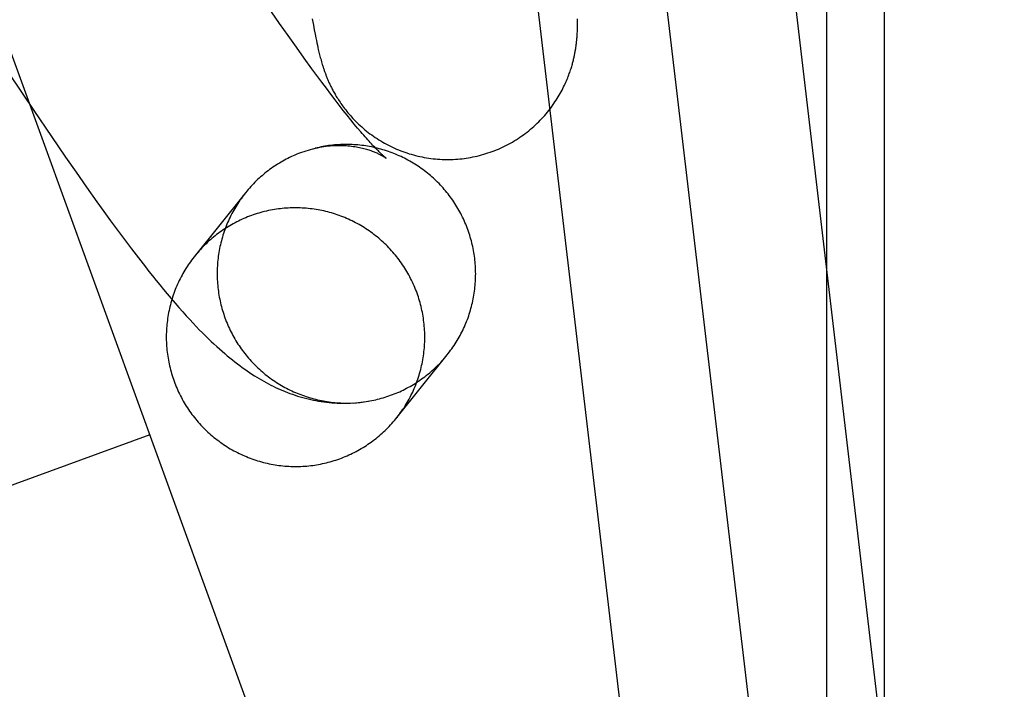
# Model space of a CAD drawing. Header units: inches. Extents: x 0 to 283, y 0 to 183.
# Tile 98 of 116: x 159.395 to 159.544, y 94.086 to 94.187. Entities that reach past the tile are written whole.
import ezdxf

# ---------------------------------------------------------------- set-up
doc = ezdxf.new("R2010")
doc.units = ezdxf.units.IN
doc.header["$LTSCALE"] = 15.583333
doc.header["$MEASUREMENT"] = 0
doc.linetypes.add('HIDDEN', pattern=[0.2, 0.1, -0.1])
doc.layers.add('DEFAULT_2', color=8, linetype='HIDDEN')

msp = doc.modelspace()

# ---------------------------------------------------------------- linework, layer by layer
at = {"layer": 'DEFAULT_2', "color": 8, "linetype": 'HIDDEN'}
for p, q in [((159.6224, 93.55434), (159.06662, 95.08134)), ((159.51684, 93.06197), (159.51684, 94.7657)), ((159.52556, 93.06197), (159.52556, 94.7657)), ((159.5605, 93.7794), (159.49814, 94.30827)), ((159.54134, 93.77714), (159.47897, 94.30602)), ((159.51598, 93.8274), (159.46531, 94.25712)), ((159.43435, 94.18672), (159.43258, 94.18928)), ((159.43927, 94.18739), (159.43944, 94.18643)), ((159.44035, 94.18726), (159.44035, 94.18724)), ((159.44035, 94.18723), (159.44035, 94.18725)), ((159.44035, 94.18722), (159.44035, 94.18721)), ((159.44035, 94.1872), (159.44035, 94.18721)), ((159.44035, 94.18719), (159.44035, 94.18719)), ((159.44035, 94.18719), (159.44035, 94.18719)), ((159.47928, 94.18716), (159.47928, 94.18742)), ((159.47928, 94.18691), (159.47928, 94.18716)), ((159.43563, 94.18489), (159.43435, 94.18672)), ((159.43944, 94.18643), (159.43957, 94.18574)), ((159.43957, 94.18574), (159.43969, 94.18511)), ((159.47924, 94.18546), (159.47925, 94.1857)), ((159.47925, 94.1857), (159.47926, 94.18594)), ((159.47926, 94.18594), (159.47927, 94.18618)), ((159.47927, 94.18642), (159.47928, 94.18666)), ((159.47927, 94.18618), (159.47927, 94.18642)), ((159.47928, 94.18666), (159.47928, 94.18691)), ((159.43687, 94.18313), (159.43563, 94.18489)), ((159.43969, 94.18511), (159.43981, 94.18454)), ((159.43981, 94.18454), (159.43989, 94.18414)), ((159.43989, 94.18414), (159.43996, 94.18377)), ((159.43807, 94.18146), (159.43687, 94.18313)), ((159.43996, 94.18377), (159.44004, 94.18342)), ((159.44004, 94.18342), (159.44011, 94.18309)), ((159.44011, 94.18309), (159.44018, 94.18278)), ((159.44018, 94.18278), (159.44023, 94.18257)), ((159.43922, 94.17986), (159.43807, 94.18146)), ((159.44023, 94.18257), (159.44028, 94.18237)), ((159.44028, 94.18237), (159.44033, 94.18216)), ((159.44033, 94.18216), (159.44038, 94.18196)), ((159.44038, 94.18196), (159.44043, 94.18176)), ((159.44043, 94.18176), (159.44048, 94.18156)), ((159.44048, 94.18156), (159.44054, 94.18135)), ((159.44054, 94.18135), (159.44059, 94.18115)), ((159.43997, 94.17885), (159.43922, 94.17986)), ((159.44059, 94.18115), (159.44065, 94.18094)), ((159.44065, 94.18094), (159.44072, 94.18073)), ((159.44072, 94.18073), (159.44078, 94.18051)), ((159.39347, 94.17927), (159.39727, 94.1736)), ((159.44069, 94.17787), (159.43997, 94.17885)), ((159.44139, 94.17694), (159.44069, 94.17787)), ((159.44206, 94.17604), (159.44139, 94.17694)), ((159.44272, 94.17519), (159.44206, 94.17604)), ((159.44334, 94.17438), (159.44272, 94.17519)), ((159.44395, 94.17361), (159.44334, 94.17438)), ((159.39727, 94.1736), (159.39995, 94.16965)), ((159.44453, 94.17288), (159.44395, 94.17361)), ((159.44508, 94.1722), (159.44453, 94.17288)), ((159.4456, 94.17155), (159.44508, 94.1722)), ((159.4461, 94.17095), (159.4456, 94.17155)), ((159.44658, 94.17039), (159.4461, 94.17095)), ((159.39995, 94.16965), (159.40207, 94.16656)), ((159.43945, 94.16784), (159.43747, 94.16721)), ((159.40207, 94.16656), (159.40365, 94.16428)), ((159.40365, 94.16428), (159.40523, 94.16204)), ((159.40523, 94.16204), (159.40679, 94.15984)), ((159.42921, 94.16121), (159.42144, 94.15153)), ((159.40679, 94.15984), (159.40783, 94.15839)), ((159.40783, 94.15839), (159.40887, 94.15696)), ((159.40887, 94.15696), (159.40991, 94.15554)), ((159.40991, 94.15554), (159.41095, 94.15414)), ((159.41095, 94.15414), (159.412, 94.15275)), ((159.412, 94.15275), (159.41305, 94.15137)), ((159.41305, 94.15137), (159.4141, 94.15002)), ((159.44502, 94.1295), (159.44563, 94.12955)), ((159.44767, 94.12978), (159.44775, 94.1298)), ((159.4148, 94.12473), (159.31707, 94.08916))]:
    msp.add_line(p, q, dxfattribs=at)
for points in [[(159.46185, 94.16633), (159.46216, 94.16637), (159.46249, 94.16641), (159.46282, 94.16647), (159.46315, 94.16652), (159.46348, 94.16659), (159.46381, 94.16666), (159.46414, 94.16673), (159.46447, 94.16681), (159.4648, 94.1669), (159.46512, 94.16699), (159.46544, 94.16709), (159.46576, 94.16719), (159.46608, 94.1673), (159.4664, 94.16741), (159.46671, 94.16753), (159.46703, 94.16766), (159.46734, 94.16779), (159.46764, 94.16792), (159.46795, 94.16806), (159.46825, 94.16821), (159.46855, 94.16836), (159.46885, 94.16852), (159.46915, 94.16868), (159.46944, 94.16884), (159.46973, 94.16901), (159.47001, 94.16919), (159.4703, 94.16937), (159.47058, 94.16956), (159.47085, 94.16975), (159.47112, 94.16994), (159.47139, 94.17014), (159.47166, 94.17035), (159.47192, 94.17055), (159.47218, 94.17077), (159.47243, 94.17098), (159.47268, 94.1712), (159.47293, 94.17143), (159.47317, 94.17166), (159.47341, 94.17189), (159.47364, 94.17212), (159.47387, 94.17236), (159.47409, 94.1726), (159.47431, 94.17285), (159.47452, 94.1731), (159.47473, 94.17334), (159.47493, 94.1736), (159.47513, 94.17385), (159.47532, 94.1741), (159.47551, 94.17436), (159.47569, 94.17462), (159.47586, 94.17488), (159.47603, 94.17513), (159.4762, 94.17539), (159.47636, 94.17565), (159.47651, 94.1759), (159.47665, 94.17616), (159.47679, 94.17641), (159.47693, 94.17666), (159.47705, 94.1769), (159.47717, 94.17715), (159.47729, 94.17739), (159.4774, 94.17762), (159.4775, 94.17785), (159.4776, 94.17808), (159.47769, 94.1783), (159.47778, 94.17852), (159.47787, 94.17873), (159.47795, 94.17894), (159.47802, 94.17914), (159.47809, 94.17934), (159.47816, 94.17953), (159.47822, 94.17972), (159.47828, 94.1799), (159.47833, 94.18007), (159.47838, 94.18024), (159.47843, 94.18041), (159.47848, 94.18057), (159.47852, 94.18073), (159.47856, 94.18089), (159.4786, 94.18104), (159.47864, 94.18119), (159.47867, 94.18133), (159.47871, 94.18147), (159.47874, 94.18161), (159.47877, 94.18175), (159.4788, 94.18189), (159.47883, 94.18202), (159.47885, 94.18215), (159.47888, 94.18228), (159.4789, 94.18241), (159.47892, 94.18254), (159.47895, 94.18266), (159.47897, 94.18279), (159.47899, 94.18292), (159.47901, 94.18304), (159.47902, 94.18316), (159.47904, 94.18329), (159.47906, 94.18341), (159.47907, 94.18353), (159.47909, 94.18366), (159.4791, 94.18378), (159.47912, 94.1839), (159.47913, 94.18402), (159.47914, 94.18415), (159.47916, 94.18427), (159.47917, 94.18439), (159.47918, 94.18451), (159.47919, 94.18463), (159.4792, 94.18475), (159.47921, 94.18486), (159.47921, 94.18498), (159.47922, 94.1851), (159.47923, 94.18522), (159.47924, 94.18546)], [(159.44078, 94.18051), (159.44082, 94.1804), (159.44085, 94.18029), (159.44089, 94.18018), (159.44092, 94.18006), (159.44096, 94.17995), (159.441, 94.17984), (159.44104, 94.17972), (159.44108, 94.17961), (159.44112, 94.17949), (159.44116, 94.17937), (159.4412, 94.17926), (159.44125, 94.17914), (159.44129, 94.17902), (159.44133, 94.17891), (159.44138, 94.17879), (159.44143, 94.17867), (159.44147, 94.17855), (159.44152, 94.17843), (159.44157, 94.17832), (159.44162, 94.1782), (159.44168, 94.17808), (159.44173, 94.17796), (159.44178, 94.17783), (159.44184, 94.17771), (159.4419, 94.17758), (159.44196, 94.17746), (159.44202, 94.17733), (159.44208, 94.1772), (159.44215, 94.17706), (159.44222, 94.17693), (159.44229, 94.17679), (159.44237, 94.17665), (159.44244, 94.1765)], [(159.44244, 94.1765), (159.44252, 94.17635), (159.44261, 94.1762), (159.4427, 94.17605), (159.44279, 94.17589), (159.44289, 94.17572), (159.44299, 94.17555), (159.4431, 94.17538), (159.44321, 94.17521), (159.44333, 94.17503), (159.44345, 94.17484), (159.44358, 94.17465), (159.44371, 94.17446), (159.44385, 94.17427), (159.444, 94.17407), (159.44415, 94.17387), (159.44431, 94.17367), (159.44447, 94.17346), (159.44464, 94.17325), (159.44482, 94.17304), (159.44501, 94.17283), (159.4452, 94.17262), (159.4454, 94.1724), (159.4456, 94.17219), (159.44581, 94.17197), (159.44603, 94.17175), (159.44625, 94.17154), (159.44648, 94.17133), (159.44672, 94.17112), (159.44696, 94.17091), (159.4472, 94.1707), (159.44745, 94.1705), (159.4477, 94.1703), (159.44796, 94.1701), (159.44823, 94.16991), (159.44849, 94.16972), (159.44876, 94.16953), (159.44904, 94.16935), (159.44932, 94.16917), (159.4496, 94.169), (159.44989, 94.16883), (159.45018, 94.16866), (159.45047, 94.16851), (159.45077, 94.16835), (159.45107, 94.1682), (159.45137, 94.16806), (159.45168, 94.16792), (159.45198, 94.16778), (159.45229, 94.16765), (159.4526, 94.16753), (159.45292, 94.16741), (159.45324, 94.16729), (159.45355, 94.16719), (159.45387, 94.16708), (159.4542, 94.16699), (159.45452, 94.1669), (159.45485, 94.16681), (159.45517, 94.16673), (159.4555, 94.16665), (159.45583, 94.16659), (159.45616, 94.16652), (159.4565, 94.16647), (159.45683, 94.16641), (159.45716, 94.16637), (159.4575, 94.16633), (159.45783, 94.16629), (159.45817, 94.16626), (159.45851, 94.16624), (159.45884, 94.16622), (159.45918, 94.16621), (159.45952, 94.16621), (159.45985, 94.16621), (159.46019, 94.16622), (159.46053, 94.16623), (159.46087, 94.16625), (159.4612, 94.16627), (159.46154, 94.1663), (159.46185, 94.16633)], [(159.45039, 94.16642), (159.45039, 94.16642), (159.45038, 94.16643), (159.45036, 94.16645), (159.45034, 94.16646), (159.45031, 94.16649), (159.45027, 94.16652), (159.45023, 94.16655), (159.45018, 94.16659), (159.45013, 94.16664), (159.45007, 94.16669), (159.45, 94.16675), (159.44993, 94.16682), (159.44985, 94.16689), (159.44976, 94.16697), (159.44967, 94.16706), (159.44957, 94.16716), (159.44946, 94.16726), (159.44935, 94.16737), (159.44923, 94.16749), (159.4491, 94.16762), (159.44897, 94.16776), (159.44882, 94.1679), (159.44868, 94.16806), (159.44852, 94.16822), (159.44836, 94.16839), (159.44819, 94.16858), (159.44801, 94.16877), (159.44783, 94.16897), (159.44764, 94.16918), (159.44744, 94.1694), (159.44723, 94.16964), (159.44702, 94.16988), (159.4468, 94.17013), (159.44658, 94.17039)], [(159.43945, 94.16784), (159.43975, 94.16792), (159.44007, 94.16799), (159.44058, 94.1681)], [(159.44029, 94.16804), (159.44001, 94.16798), (159.43972, 94.16791)], [(159.4404, 94.16806), (159.44072, 94.16812), (159.44103, 94.16817), (159.44135, 94.16822), (159.44167, 94.16825), (159.44198, 94.16828), (159.44229, 94.16831), (159.4426, 94.16833), (159.44291, 94.16834), (159.44321, 94.16834), (159.4435, 94.16834), (159.44379, 94.16834), (159.44408, 94.16832), (159.44436, 94.16831), (159.44464, 94.16828), (159.44491, 94.16826), (159.44517, 94.16823), (159.44543, 94.16819), (159.44568, 94.16816), (159.44592, 94.16811), (159.44615, 94.16807), (159.44638, 94.16802), (159.4466, 94.16798), (159.44682, 94.16793), (159.44702, 94.16787), (159.44722, 94.16782), (159.44742, 94.16776), (159.4476, 94.16771), (159.44778, 94.16765), (159.44795, 94.16759), (159.44812, 94.16754), (159.44828, 94.16748), (159.44843, 94.16742), (159.44858, 94.16736), (159.44872, 94.1673), (159.44886, 94.16725), (159.44899, 94.16719), (159.44911, 94.16714), (159.44922, 94.16708), (159.44934, 94.16703), (159.44944, 94.16698), (159.44954, 94.16693), (159.44963, 94.16688), (159.44972, 94.16683), (159.4498, 94.16678), (159.44988, 94.16674), (159.44995, 94.1667), (159.45002, 94.16666), (159.45008, 94.16662), (159.45014, 94.16659), (159.45019, 94.16656), (159.45023, 94.16653), (159.45027, 94.1665), (159.45031, 94.16648), (159.45033, 94.16646), (159.45036, 94.16644), (159.45037, 94.16643), (159.45039, 94.16642), (159.45039, 94.16642)], [(159.45962, 94.13679), (159.45978, 94.13699), (159.45996, 94.13722), (159.46013, 94.13746), (159.46031, 94.13769), (159.46047, 94.13793), (159.46064, 94.13818), (159.4608, 94.13842), (159.46096, 94.13867), (159.46111, 94.13892), (159.46126, 94.13918), (159.46141, 94.13943), (159.46155, 94.13969), (159.46169, 94.13995), (159.46182, 94.14021), (159.46195, 94.14047), (159.46208, 94.14074), (159.4622, 94.14101), (159.46232, 94.14128), (159.46243, 94.14155), (159.46254, 94.14182), (159.46265, 94.14209), (159.46275, 94.14237), (159.46285, 94.14265), (159.46294, 94.14293), (159.46303, 94.14321), (159.46312, 94.14349), (159.4632, 94.14377), (159.46327, 94.14406), (159.46335, 94.14434), (159.46341, 94.14463), (159.46348, 94.14491), (159.46354, 94.1452), (159.46359, 94.14549), (159.46364, 94.14578), (159.46369, 94.14607), (159.46373, 94.14636), (159.46377, 94.14665), (159.4638, 94.14695), (159.46383, 94.14724), (159.46385, 94.14753), (159.46387, 94.14783), (159.46389, 94.14812), (159.4639, 94.14841), (159.4639, 94.14871), (159.46391, 94.149), (159.4639, 94.1493), (159.4639, 94.14959), (159.46388, 94.14989), (159.46387, 94.15018), (159.46385, 94.15047), (159.46382, 94.15077), (159.46379, 94.15106), (159.46376, 94.15135), (159.46372, 94.15164), (159.46368, 94.15193), (159.46363, 94.15222), (159.46358, 94.15251), (159.46352, 94.1528), (159.46346, 94.15309), (159.4634, 94.15338), (159.46333, 94.15366), (159.46326, 94.15395), (159.46318, 94.15423), (159.4631, 94.15452), (159.46301, 94.1548), (159.46292, 94.15508), (159.46283, 94.15536), (159.46273, 94.15564), (159.46263, 94.15591), (159.46252, 94.15619), (159.46241, 94.15646), (159.46229, 94.15673), (159.46217, 94.157), (159.46205, 94.15727), (159.46192, 94.15753), (159.46179, 94.1578), (159.46166, 94.15806), (159.46152, 94.15832), (159.46137, 94.15857), (159.46123, 94.15883), (159.46108, 94.15908), (159.46092, 94.15933), (159.46076, 94.15958), (159.4606, 94.15983), (159.46044, 94.16007), (159.46027, 94.16031), (159.46009, 94.16055), (159.45992, 94.16078), (159.45974, 94.16102), (159.45955, 94.16125), (159.45937, 94.16147), (159.45918, 94.1617), (159.45898, 94.16192), (159.45878, 94.16214), (159.45858, 94.16236), (159.45838, 94.16257), (159.45817, 94.16278), (159.45796, 94.16298), (159.45775, 94.16319), (159.45753, 94.16339), (159.45731, 94.16358), (159.45709, 94.16378), (159.45687, 94.16397), (159.45664, 94.16415), (159.45641, 94.16434), (159.45618, 94.16452), (159.45594, 94.16469), (159.4557, 94.16487), (159.45546, 94.16503), (159.45522, 94.1652), (159.45497, 94.16536), (159.45472, 94.16552), (159.45447, 94.16567), (159.45422, 94.16582), (159.45396, 94.16597), (159.4537, 94.16611), (159.45344, 94.16625), (159.45318, 94.16639), (159.45292, 94.16652), (159.45265, 94.16664), (159.45238, 94.16677), (159.45211, 94.16688), (159.45184, 94.167), (159.45157, 94.16711), (159.4513, 94.16722), (159.45102, 94.16732), (159.45074, 94.16742), (159.45046, 94.16751), (159.45018, 94.1676), (159.4499, 94.16768), (159.44962, 94.16777), (159.44933, 94.16784), (159.44905, 94.16791), (159.44876, 94.16798), (159.44847, 94.16805), (159.44819, 94.16811), (159.4479, 94.16816), (159.44761, 94.16821), (159.44732, 94.16826), (159.44702, 94.1683), (159.44673, 94.16834), (159.44644, 94.16837), (159.44615, 94.1684), (159.44585, 94.16842), (159.44556, 94.16844), (159.44527, 94.16846), (159.44497, 94.16847), (159.44468, 94.16848), (159.44438, 94.16848), (159.44409, 94.16848), (159.44379, 94.16847), (159.4435, 94.16846), (159.44321, 94.16844), (159.44291, 94.16842), (159.44262, 94.1684), (159.44233, 94.16837), (159.44203, 94.16834), (159.44174, 94.1683), (159.44145, 94.16826), (159.44116, 94.16821), (159.44087, 94.16816), (159.44058, 94.1681)], [(159.43747, 94.16721), (159.4372, 94.1671), (159.43693, 94.16699), (159.43666, 94.16688), (159.43639, 94.16676), (159.43612, 94.16664), (159.43585, 94.16651), (159.43559, 94.16638), (159.43533, 94.16625), (159.43507, 94.16611), (159.43481, 94.16596), (159.43456, 94.16582), (159.43431, 94.16567), (159.43405, 94.16551), (159.43381, 94.16535), (159.43356, 94.16519), (159.43332, 94.16503), (159.43308, 94.16486), (159.43284, 94.16469), (159.4326, 94.16451), (159.43237, 94.16433), (159.43214, 94.16415), (159.43191, 94.16396), (159.43169, 94.16377), (159.43147, 94.16358), (159.43125, 94.16338), (159.43103, 94.16318), (159.43082, 94.16298), (159.43061, 94.16277), (159.43041, 94.16256), (159.4302, 94.16235), (159.43, 94.16213), (159.42981, 94.16191), (159.42961, 94.16169), (159.42942, 94.16146), (159.42924, 94.16124), (159.42921, 94.16121)], [(159.42921, 94.16121), (159.42905, 94.16101), (159.42887, 94.16077), (159.4287, 94.16054), (159.42853, 94.1603), (159.42836, 94.16006), (159.42819, 94.15982), (159.42803, 94.15957), (159.42787, 94.15932), (159.42772, 94.15907), (159.42757, 94.15882), (159.42742, 94.15856), (159.42728, 94.15831), (159.42714, 94.15805), (159.42701, 94.15778), (159.42688, 94.15752), (159.42675, 94.15726), (159.42663, 94.15699), (159.42651, 94.15672), (159.4264, 94.15645), (159.42629, 94.15617), (159.42618, 94.1559), (159.42608, 94.15562), (159.42598, 94.15535), (159.42589, 94.15507), (159.4258, 94.15479), (159.42571, 94.15451), (159.42563, 94.15422), (159.42556, 94.15394), (159.42549, 94.15365), (159.42542, 94.15337), (159.42535, 94.15308), (159.4253, 94.15279), (159.42524, 94.1525), (159.42519, 94.15221), (159.42514, 94.15192), (159.4251, 94.15163), (159.42507, 94.15134), (159.42503, 94.15105), (159.425, 94.15075), (159.42498, 94.15046), (159.42496, 94.15017), (159.42495, 94.14987), (159.42494, 94.14958), (159.42493, 94.14928), (159.42493, 94.14899), (159.42493, 94.1487), (159.42494, 94.1484), (159.42495, 94.14811), (159.42496, 94.14781), (159.42499, 94.14752), (159.42501, 94.14723), (159.42504, 94.14694), (159.42507, 94.14664), (159.42511, 94.14635), (159.42515, 94.14606), (159.4252, 94.14577), (159.42525, 94.14548), (159.42531, 94.14519), (159.42537, 94.1449), (159.42543, 94.14461), (159.4255, 94.14433), (159.42557, 94.14404), (159.42565, 94.14376), (159.42573, 94.14348), (159.42582, 94.1432), (159.42591, 94.14291), (159.426, 94.14264), (159.4261, 94.14236), (159.42621, 94.14208), (159.42631, 94.14181), (159.42642, 94.14154), (159.42654, 94.14126), (159.42666, 94.141), (159.42678, 94.14073), (159.42691, 94.14046), (159.42704, 94.1402), (159.42718, 94.13994), (159.42731, 94.13968), (159.42746, 94.13942), (159.4276, 94.13917), (159.42776, 94.13891), (159.42791, 94.13866), (159.42807, 94.13841), (159.42823, 94.13817), (159.4284, 94.13792), (159.42857, 94.13768), (159.42874, 94.13745), (159.42892, 94.13721), (159.4291, 94.13698), (159.42928, 94.13675), (159.42947, 94.13652), (159.42966, 94.13629), (159.42985, 94.13607), (159.43005, 94.13585), (159.43025, 94.13564), (159.43045, 94.13543), (159.43066, 94.13522), (159.43087, 94.13501), (159.43108, 94.13481), (159.4313, 94.13461), (159.43152, 94.13441), (159.43174, 94.13422), (159.43196, 94.13403), (159.43219, 94.13384), (159.43242, 94.13366), (159.43266, 94.13348), (159.43289, 94.1333), (159.43313, 94.13313), (159.43337, 94.13296), (159.43362, 94.13279), (159.43386, 94.13263), (159.43411, 94.13247), (159.43436, 94.13232), (159.43462, 94.13217), (159.43487, 94.13202), (159.43513, 94.13188), (159.43539, 94.13174), (159.43565, 94.13161), (159.43592, 94.13148), (159.43618, 94.13135), (159.43645, 94.13123), (159.43672, 94.13111), (159.43699, 94.13099), (159.43726, 94.13088), (159.43754, 94.13078), (159.43781, 94.13068), (159.43809, 94.13058), (159.43837, 94.13048), (159.43865, 94.13039), (159.43893, 94.13031), (159.43922, 94.13023), (159.4395, 94.13015), (159.43978, 94.13008), (159.44007, 94.13001), (159.44036, 94.12995), (159.44065, 94.12989), (159.44094, 94.12983), (159.44123, 94.12978), (159.44152, 94.12974), (159.44181, 94.12969), (159.4421, 94.12966), (159.44239, 94.12962), (159.44269, 94.12959), (159.44298, 94.12957), (159.44327, 94.12955), (159.44357, 94.12953), (159.44386, 94.12952), (159.44416, 94.12952), (159.44445, 94.12951), (159.44474, 94.12952), (159.44504, 94.12952)], [(159.45205, 94.12736), (159.45224, 94.1276), (159.45242, 94.12784), (159.45259, 94.12808), (159.45277, 94.12833), (159.45293, 94.12857), (159.4531, 94.12882), (159.45326, 94.12908), (159.45342, 94.12933), (159.45357, 94.12959), (159.45372, 94.12985), (159.45387, 94.13011), (159.45401, 94.13038), (159.45415, 94.13064), (159.45428, 94.13091), (159.45441, 94.13118), (159.45453, 94.13145), (159.45465, 94.13173), (159.45477, 94.13201), (159.45488, 94.13228), (159.45499, 94.13256), (159.45509, 94.13284), (159.45519, 94.13313), (159.45529, 94.13341), (159.45538, 94.1337), (159.45546, 94.13399), (159.45554, 94.13427), (159.45562, 94.13456), (159.45569, 94.13486), (159.45576, 94.13515), (159.45582, 94.13544), (159.45588, 94.13573), (159.45594, 94.13603), (159.45599, 94.13633), (159.45603, 94.13662), (159.45607, 94.13692), (159.45611, 94.13722), (159.45614, 94.13752), (159.45617, 94.13781), (159.45619, 94.13811), (159.45621, 94.13841), (159.45622, 94.13871), (159.45623, 94.13901), (159.45623, 94.13931), (159.45623, 94.13961), (159.45623, 94.13991), (159.45622, 94.14021), (159.4562, 94.14051), (159.45619, 94.14081), (159.45616, 94.14111), (159.45613, 94.14141), (159.4561, 94.14171), (159.45606, 94.14201), (159.45602, 94.1423), (159.45597, 94.1426), (159.45592, 94.14289), (159.45587, 94.14319), (159.45581, 94.14348), (159.45574, 94.14378), (159.45567, 94.14407), (159.4556, 94.14436), (159.45552, 94.14465), (159.45544, 94.14494), (159.45535, 94.14522), (159.45526, 94.14551), (159.45516, 94.14579), (159.45506, 94.14608), (159.45496, 94.14636), (159.45485, 94.14664), (159.45473, 94.14692), (159.45462, 94.14719), (159.45449, 94.14747), (159.45437, 94.14774), (159.45424, 94.14801), (159.4541, 94.14828), (159.45397, 94.14855), (159.45382, 94.14881), (159.45368, 94.14907), (159.45353, 94.14933), (159.45337, 94.14959), (159.45321, 94.14984), (159.45305, 94.1501), (159.45288, 94.15035), (159.45271, 94.15059), (159.45254, 94.15084), (159.45236, 94.15108), (159.45218, 94.15132), (159.452, 94.15156), (159.45181, 94.15179), (159.45161, 94.15202), (159.45142, 94.15225), (159.45122, 94.15247), (159.45102, 94.15269), (159.45081, 94.15291), (159.4506, 94.15313), (159.45039, 94.15334), (159.45017, 94.15355), (159.44995, 94.15375), (159.44973, 94.15396), (159.44951, 94.15415), (159.44928, 94.15435), (159.44905, 94.15454), (159.44881, 94.15473), (159.44857, 94.15491), (159.44833, 94.15509), (159.44809, 94.15527), (159.44785, 94.15544), (159.4476, 94.15561), (159.44735, 94.15578), (159.44709, 94.15594), (159.44684, 94.1561), (159.44658, 94.15625), (159.44632, 94.1564), (159.44606, 94.15655), (159.44579, 94.15669), (159.44553, 94.15683), (159.44526, 94.15696), (159.44499, 94.15709), (159.44471, 94.15721), (159.44444, 94.15733), (159.44416, 94.15745), (159.44388, 94.15756), (159.4436, 94.15767), (159.44332, 94.15778), (159.44304, 94.15787), (159.44275, 94.15797), (159.44247, 94.15806), (159.44218, 94.15815), (159.44189, 94.15823), (159.4416, 94.15831), (159.44131, 94.15838), (159.44102, 94.15845), (159.44072, 94.15851), (159.44043, 94.15857), (159.44014, 94.15863), (159.43984, 94.15868), (159.43954, 94.15872), (159.43925, 94.15876), (159.43895, 94.1588), (159.43865, 94.15883), (159.43835, 94.15886), (159.43805, 94.15888), (159.43775, 94.1589), (159.43745, 94.15891), (159.43715, 94.15892), (159.43685, 94.15893), (159.43655, 94.15893), (159.43625, 94.15892), (159.43595, 94.15891), (159.43565, 94.1589), (159.43535, 94.15888), (159.43505, 94.15886), (159.43475, 94.15883), (159.43446, 94.1588), (159.43416, 94.15876), (159.43386, 94.15872), (159.43356, 94.15867), (159.43327, 94.15862), (159.43297, 94.15856), (159.43268, 94.1585), (159.43239, 94.15844), (159.43209, 94.15837), (159.4318, 94.1583), (159.43151, 94.15822), (159.43123, 94.15814), (159.43094, 94.15805), (159.43065, 94.15796), (159.43037, 94.15786), (159.43009, 94.15776), (159.4298, 94.15766)], [(159.4298, 94.15766), (159.42952, 94.15755), (159.42925, 94.15744), (159.42897, 94.15732), (159.4287, 94.1572), (159.42842, 94.15707), (159.42815, 94.15694), (159.42788, 94.15681), (159.42762, 94.15667), (159.42735, 94.15653), (159.42709, 94.15638), (159.42683, 94.15623), (159.42658, 94.15608), (159.42632, 94.15592), (159.42607, 94.15576), (159.42582, 94.15559), (159.42557, 94.15542), (159.42533, 94.15525), (159.42509, 94.15507), (159.42485, 94.15489), (159.42461, 94.15471), (159.42438, 94.15452), (159.42415, 94.15433), (159.42392, 94.15413), (159.42369, 94.15393), (159.42347, 94.15373), (159.42325, 94.15352), (159.42304, 94.15331), (159.42283, 94.1531), (159.42262, 94.15289), (159.42241, 94.15267), (159.42221, 94.15245), (159.42201, 94.15222), (159.42182, 94.15199), (159.42163, 94.15176), (159.42154, 94.15165)], [(159.42144, 94.15153), (159.42126, 94.15129), (159.42108, 94.15105), (159.4209, 94.15081), (159.42073, 94.15056), (159.42056, 94.15032), (159.42039, 94.15007), (159.42023, 94.14981), (159.42007, 94.14956), (159.41992, 94.1493), (159.41977, 94.14904), (159.41963, 94.14878), (159.41948, 94.14851), (159.41935, 94.14825), (159.41921, 94.14798), (159.41909, 94.14771), (159.41896, 94.14744), (159.41884, 94.14716), (159.41872, 94.14688), (159.41861, 94.14661), (159.4185, 94.14633), (159.4184, 94.14604), (159.4183, 94.14576), (159.41821, 94.14548), (159.41812, 94.14519), (159.41803, 94.1449), (159.41795, 94.14461), (159.41787, 94.14433), (159.4178, 94.14403), (159.41773, 94.14374), (159.41767, 94.14345), (159.41761, 94.14315), (159.41755, 94.14286), (159.4175, 94.14256), (159.41746, 94.14227), (159.41742, 94.14197), (159.41738, 94.14167), (159.41735, 94.14137), (159.41732, 94.14108), (159.4173, 94.14078), (159.41728, 94.14048), (159.41727, 94.14018), (159.41726, 94.13988), (159.41726, 94.13958), (159.41726, 94.13928), (159.41726, 94.13898), (159.41727, 94.13868), (159.41729, 94.13838), (159.41731, 94.13808), (159.41733, 94.13778), (159.41736, 94.13748), (159.41739, 94.13718), (159.41743, 94.13688), (159.41747, 94.13659), (159.41752, 94.13629), (159.41757, 94.136), (159.41763, 94.1357), (159.41769, 94.13541), (159.41775, 94.13511), (159.41782, 94.13482), (159.41789, 94.13453), (159.41797, 94.13424), (159.41806, 94.13395), (159.41814, 94.13366), (159.41823, 94.13338), (159.41833, 94.13309), (159.41843, 94.13281), (159.41854, 94.13253), (159.41864, 94.13225), (159.41876, 94.13197), (159.41888, 94.1317), (159.419, 94.13142), (159.41912, 94.13115), (159.41925, 94.13088), (159.41939, 94.13061), (159.41953, 94.13034), (159.41967, 94.13008), (159.41982, 94.12982), (159.41997, 94.12956), (159.42012, 94.1293), (159.42028, 94.12905), (159.42044, 94.12879), (159.42061, 94.12854), (159.42078, 94.1283), (159.42095, 94.12805), (159.42113, 94.12781), (159.42131, 94.12757), (159.4215, 94.12733), (159.42169, 94.1271), (159.42188, 94.12687), (159.42207, 94.12664), (159.42227, 94.12642), (159.42248, 94.1262), (159.42268, 94.12598), (159.42289, 94.12576), (159.4231, 94.12555), (159.42332, 94.12534), (159.42354, 94.12514), (159.42376, 94.12493), (159.42399, 94.12474), (159.42422, 94.12454), (159.42445, 94.12435), (159.42468, 94.12416), (159.42492, 94.12398), (159.42516, 94.1238), (159.4254, 94.12362), (159.42565, 94.12345), (159.42589, 94.12328), (159.42614, 94.12311), (159.4264, 94.12295), (159.42665, 94.12279), (159.42691, 94.12264), (159.42717, 94.12249), (159.42743, 94.12234), (159.4277, 94.1222), (159.42797, 94.12206), (159.42823, 94.12193), (159.42851, 94.1218), (159.42878, 94.12168), (159.42905, 94.12156), (159.42933, 94.12144), (159.42961, 94.12133), (159.42989, 94.12122), (159.43017, 94.12111), (159.43045, 94.12101), (159.43074, 94.12092), (159.43102, 94.12083), (159.43131, 94.12074), (159.4316, 94.12066), (159.43189, 94.12058), (159.43218, 94.12051), (159.43247, 94.12044), (159.43277, 94.12038), (159.43306, 94.12032), (159.43336, 94.12026), (159.43365, 94.12021), (159.43395, 94.12017), (159.43425, 94.12013), (159.43455, 94.12009), (159.43484, 94.12006), (159.43514, 94.12003), (159.43544, 94.12001), (159.43574, 94.11999), (159.43604, 94.11998), (159.43634, 94.11997), (159.43664, 94.11996), (159.43694, 94.11996), (159.43724, 94.11997), (159.43754, 94.11998), (159.43784, 94.11999), (159.43814, 94.12001), (159.43844, 94.12003), (159.43874, 94.12006), (159.43904, 94.12009), (159.43934, 94.12013), (159.43963, 94.12017), (159.43993, 94.12022), (159.44022, 94.12027), (159.44052, 94.12033), (159.44081, 94.12039), (159.44111, 94.12045), (159.4414, 94.12052), (159.44169, 94.12059), (159.44198, 94.12067), (159.44227, 94.12075), (159.44255, 94.12084), (159.44284, 94.12093), (159.44312, 94.12103), (159.44341, 94.12113), (159.44369, 94.12123)], [(159.4141, 94.15002), (159.41464, 94.14934), (159.41517, 94.14867), (159.41571, 94.148), (159.41626, 94.14732), (159.41682, 94.14664), (159.4174, 94.14595), (159.41799, 94.14525), (159.41859, 94.14456), (159.41917, 94.14389), (159.41974, 94.14325), (159.42028, 94.14265), (159.4208, 94.14209), (159.42129, 94.14156), (159.42178, 94.14105), (159.42224, 94.14057), (159.4227, 94.1401), (159.42315, 94.13966), (159.42359, 94.13923), (159.42402, 94.13881), (159.42445, 94.13842), (159.42486, 94.13804), (159.42527, 94.13767), (159.42567, 94.13731), (159.42607, 94.13697), (159.42646, 94.13664), (159.42684, 94.13632), (159.42722, 94.13602), (159.4276, 94.13572), (159.42798, 94.13543), (159.42835, 94.13515), (159.42872, 94.13488), (159.42909, 94.13462), (159.42945, 94.13436), (159.42982, 94.13411), (159.43018, 94.13388), (159.43054, 94.13364), (159.4309, 94.13342), (159.43126, 94.1332), (159.43162, 94.13299), (159.43197, 94.13279), (159.43232, 94.1326), (159.43267, 94.13241), (159.43303, 94.13223), (159.43338, 94.13205), (159.43374, 94.13188)], [(159.44369, 94.12123), (159.44397, 94.12134), (159.44425, 94.12145), (159.44452, 94.12157), (159.4448, 94.12169), (159.44507, 94.12182), (159.44534, 94.12195), (159.44561, 94.12208), (159.44587, 94.12222), (159.44614, 94.12236), (159.4464, 94.12251), (159.44666, 94.12266), (159.44692, 94.12281), (159.44717, 94.12297), (159.44742, 94.12313), (159.44767, 94.1233), (159.44792, 94.12347), (159.44817, 94.12364), (159.44841, 94.12382), (159.44865, 94.124), (159.44888, 94.12418), (159.44912, 94.12437), (159.44935, 94.12456), (159.44957, 94.12476), (159.4498, 94.12496), (159.45002, 94.12516), (159.45024, 94.12537), (159.45045, 94.12558), (159.45066, 94.12579), (159.45087, 94.126), (159.45108, 94.12622), (159.45128, 94.12644), (159.45148, 94.12667), (159.45167, 94.1269), (159.45186, 94.12713), (159.45962, 94.13679)], [(159.45136, 94.13078), (159.45163, 94.13089), (159.45191, 94.131), (159.45218, 94.13111), (159.45245, 94.13123), (159.45271, 94.13136), (159.45298, 94.13148), (159.45324, 94.13161), (159.4535, 94.13175), (159.45376, 94.13189), (159.45402, 94.13203), (159.45427, 94.13218), (159.45453, 94.13233), (159.45478, 94.13248), (159.45503, 94.13264), (159.45527, 94.1328), (159.45551, 94.13297), (159.45576, 94.13314), (159.45599, 94.13331), (159.45623, 94.13348), (159.45646, 94.13366), (159.45669, 94.13385), (159.45692, 94.13403), (159.45714, 94.13422), (159.45737, 94.13442), (159.45758, 94.13461), (159.4578, 94.13482), (159.45801, 94.13502), (159.45822, 94.13522), (159.45843, 94.13543), (159.45863, 94.13565), (159.45883, 94.13586), (159.45903, 94.13608), (159.45922, 94.1363), (159.45941, 94.13653), (159.4596, 94.13676)], [(159.43374, 94.13188), (159.43409, 94.13172), (159.43445, 94.13156), (159.43481, 94.1314), (159.43517, 94.13125), (159.43554, 94.13111), (159.43591, 94.13097), (159.43629, 94.13083), (159.43667, 94.1307), (159.43706, 94.13057), (159.43746, 94.13045), (159.43786, 94.13034), (159.43825, 94.13023), (159.43865, 94.13013), (159.43904, 94.13004), (159.43944, 94.12995), (159.43983, 94.12988), (159.44023, 94.12981), (159.44062, 94.12974), (159.44102, 94.12969), (159.44142, 94.12963), (159.44182, 94.12959), (159.44222, 94.12956), (159.44262, 94.12953), (159.44302, 94.1295), (159.44342, 94.12949), (159.44382, 94.12948), (159.44422, 94.12948), (159.44462, 94.12949), (159.44533, 94.12953)], [(159.44775, 94.1298), (159.44796, 94.12983), (159.44825, 94.12989), (159.44854, 94.12995), (159.44883, 94.13001), (159.44911, 94.13008), (159.4494, 94.13015), (159.44968, 94.13023), (159.44997, 94.13031), (159.45025, 94.1304), (159.45053, 94.13049), (159.45081, 94.13058), (159.45108, 94.13068), (159.45136, 94.13078)], [(159.44542, 94.12952), (159.44592, 94.12957), (159.44621, 94.12959), (159.44651, 94.12962), (159.4468, 94.12966)], [(159.44581, 94.12955), (159.44621, 94.12959), (159.44661, 94.12963), (159.44709, 94.12969)], [(159.44701, 94.12968), (159.4474, 94.12974), (159.44775, 94.1298)]]:
    msp.add_lwpolyline(points, dxfattribs=at)

doc.saveas('drawing.dxf')
